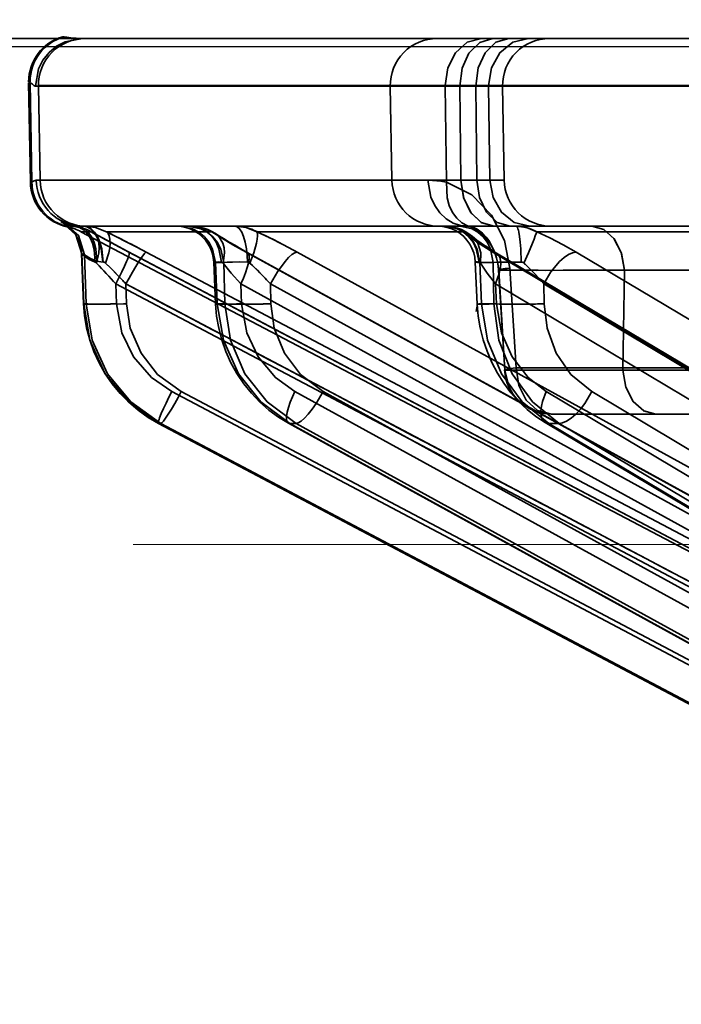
# Model space of a CAD drawing. Header units: millimetres. Extents: x -148444 to 51443, y -4810 to 453290.
# Tile 25 of 256: x 16176 to 16190, y 10918 to 10939. Entities that reach past the tile are written whole.
import ezdxf

# ---------------------------------------------------------------- set-up
doc = ezdxf.new("R2010")
doc.units = ezdxf.units.MM
doc.header["$XCLIPFRAME"] = 2
doc.linetypes.add('DASHED', pattern=[0.75, 0.5, -0.25])
for name, color, linetype in [('AHU03-3-68634OBJ', 8, 'Continuous'), ('EC-MTR_250-0_7OBJ', 8, 'Continuous'), ('FLUID-Wy2', 8, 'Continuous')]:
    doc.layers.add(name, color=color, linetype=linetype)
picture_1 = doc.add_image_def('image1.bmp', size_in_pixel=(951, 911))

msp = doc.modelspace()

# ---------------------------------------------------------------- linework, layer by layer
at = {"layer": 'AHU03-3-68634OBJ', "color": 8, "linetype": 'Continuous', "lineweight": 35, "ltscale": 100}
msp.add_line((16386.277, 10938.602), (16118.277, 10938.602), dxfattribs=at)
at = {"layer": 'EC-MTR_250-0_7OBJ', "color": 8, "linetype": 'Continuous', "lineweight": 35, "ltscale": 100}
for p, q in [((16176.452, 10938.639), (16176.483, 10938.639)), ((16176.871, 10938.602), (16201.946, 10938.602)), ((16175.723, 10937.677), (16175.754, 10937.677)), ((16175.76, 10935.546), (16175.723, 10937.659)), ((16175.755, 10937.659), (16175.723, 10937.659)), ((16175.755, 10937.659), (16175.791, 10935.546)), ((16175.871, 10937.584), (16175.931, 10937.584)), ((16195.845, 10937.602), (16175.931, 10937.602)), ((16175.931, 10937.584), (16175.966, 10935.584)), ((16195.845, 10937.584), (16175.931, 10937.584)), ((16183.457, 10935.584), (16183.422, 10937.584)), ((16184.594, 10937.584), (16184.621, 10935.539)), ((16184.927, 10935.584), (16184.902, 10937.584)), ((16185.242, 10937.584), (16185.267, 10935.584)), ((16185.516, 10937.584), (16185.545, 10935.584)), ((16185.813, 10937.584), (16185.848, 10935.584)), ((16175.791, 10935.546), (16175.76, 10935.546)), ((16185.848, 10935.584), (16175.886, 10935.584)), ((16184.927, 10935.584), (16183.457, 10935.583)), ((16176.527, 10934.629), (16176.507, 10934.643)), ((16176.549, 10934.612), (16176.526, 10934.629)), ((16176.575, 10934.59), (16176.549, 10934.612)), ((16176.565, 10934.582), (16176.597, 10934.582)), ((16176.603, 10934.566), (16176.575, 10934.591)), ((16176.631, 10934.538), (16176.602, 10934.566)), ((16176.658, 10934.508), (16176.63, 10934.539)), ((16185.634, 10934.602), (16176.889, 10934.602)), ((16185.974, 10934.602), (16185.634, 10934.602)), ((16192.25, 10934.602), (16185.974, 10934.602)), ((16176.685, 10934.475), (16176.658, 10934.508)), ((16176.711, 10934.439), (16176.685, 10934.475)), ((16176.736, 10934.401), (16176.711, 10934.439)), ((16176.759, 10934.36), (16176.736, 10934.401)), ((16194.938, 10924.959), (16176.836, 10934.486)), ((16177.056, 10934.486), (16176.836, 10934.486)), ((16179.622, 10934.486), (16177.38, 10934.486)), ((16184.981, 10934.486), (16180.582, 10934.486)), ((16192.619, 10934.486), (16186.54, 10934.486)), ((16177.715, 10934.13), (16197.347, 10923.751)), ((16176.85, 10934.018), (16176.891, 10932.948)), ((16176.854, 10934.013), (16176.895, 10932.951)), ((16176.854, 10934.013), (16176.916, 10933.991)), ((16176.916, 10933.991), (16176.949, 10932.951)), ((16177.86, 10934.052), (16197.346, 10923.752)), ((16178.228, 10934.052), (16197.713, 10923.752)), ((16180.352, 10934.052), (16199.089, 10923.752)), ((16180.378, 10934.045), (16199.114, 10923.745)), ((16181.442, 10934.052), (16200.178, 10923.752)), ((16185.607, 10934.052), (16202.876, 10923.752)), ((16185.684, 10934.031), (16202.952, 10923.731)), ((16187.378, 10934.052), (16204.644, 10923.752)), ((16179.665, 10933.836), (16179.704, 10932.944)), ((16179.7, 10933.829), (16179.738, 10932.951)), ((16179.877, 10933.829), (16179.7, 10933.829)), ((16179.877, 10933.829), (16179.897, 10932.951)), ((16185.232, 10933.839), (16185.274, 10932.941)), ((16185.327, 10933.829), (16185.368, 10932.951)), ((16185.615, 10933.829), (16185.327, 10933.829)), ((16185.615, 10933.829), (16185.627, 10932.951)), ((16185.971, 10933.712), (16186.101, 10931.584)), ((16185.858, 10931.538), (16185.726, 10933.669)), ((16185.731, 10933.665), (16185.858, 10931.538)), ((16188.374, 10931.538), (16188.409, 10933.664)), ((16188.409, 10933.664), (16188.374, 10931.538)), ((16192.956, 10933.664), (16188.409, 10933.664)), ((16177.581, 10933.372), (16177.597, 10932.951)), ((16177.581, 10933.372), (16197.067, 10923.072)), ((16177.795, 10933.372), (16177.808, 10932.951)), ((16177.795, 10933.372), (16197.28, 10923.072)), ((16180.238, 10933.372), (16180.257, 10932.951)), ((16180.238, 10933.372), (16198.975, 10923.072)), ((16180.87, 10933.372), (16180.88, 10932.951)), ((16180.87, 10933.372), (16199.607, 10923.072)), ((16185.664, 10933.372), (16185.684, 10932.951)), ((16185.664, 10933.372), (16202.932, 10923.072)), ((16186.69, 10933.372), (16186.696, 10932.951)), ((16186.69, 10933.372), (16203.958, 10923.072)), ((16176.949, 10932.951), (16176.895, 10932.951)), ((16179.897, 10932.951), (16179.738, 10932.951)), ((16185.627, 10932.951), (16185.368, 10932.951)), ((16194.243, 10931.584), (16186.101, 10931.584)), ((16195.917, 10931.539), (16188.374, 10931.538)), ((16178.77, 10931.081), (16197.115, 10921.379)), ((16178.972, 10931.081), (16197.317, 10921.379)), ((16181.393, 10931.081), (16199.032, 10921.379)), ((16181.991, 10931.081), (16199.631, 10921.379)), ((16186.74, 10931.081), (16202.996, 10921.379)), ((16187.711, 10931.081), (16203.968, 10921.379)), ((16194.444, 10930.602), (16186.853, 10930.602)), ((16197.561, 10920.315), (16178.489, 10930.401)), ((16178.489, 10930.401), (16197.565, 10920.314)), ((16178.492, 10930.401), (16178.489, 10930.401)), ((16178.538, 10930.401), (16178.492, 10930.401)), ((16178.538, 10930.401), (16197.61, 10920.314)), ((16199.587, 10920.324), (16181.253, 10930.408)), ((16181.282, 10930.401), (16199.622, 10920.314)), ((16181.417, 10930.401), (16181.282, 10930.401)), ((16181.417, 10930.401), (16199.756, 10920.314)), ((16186.72, 10930.422), (16186.522, 10930.552)), ((16203.604, 10920.345), (16186.72, 10930.422)), ((16186.801, 10930.401), (16203.703, 10920.314)), ((16187.019, 10930.401), (16186.801, 10930.401)), ((16187.019, 10930.401), (16203.921, 10920.314))]:
    msp.add_line(p, q, dxfattribs=at)
at = {"layer": 'EC-MTR_250-0_7OBJ', "color": 8, "linetype": 'Continuous', "lineweight": 35, "ltscale": 100, "flags": 128}
for points in [[(16175.871, 10937.584), (16175.936, 10937.957), (16176.028, 10938.139), (16176.158, 10938.302), (16176.319, 10938.435), (16176.499, 10938.53), (16176.871, 10938.602)], [(16176.483, 10938.639), (16176.54, 10938.631), (16176.624, 10938.618), (16176.735, 10938.607), (16176.871, 10938.602)], [(16184.594, 10937.602), (16184.65, 10937.979), (16184.81, 10938.298), (16185.059, 10938.521), (16185.362, 10938.602)], [(16184.594, 10937.602), (16184.651, 10937.979), (16184.811, 10938.297), (16185.06, 10938.52), (16185.362, 10938.602)], [(16184.902, 10937.584), (16184.951, 10937.967), (16185.097, 10938.291), (16185.328, 10938.519), (16185.609, 10938.602)], [(16185.242, 10937.584), (16185.295, 10937.979), (16185.442, 10938.298), (16185.671, 10938.521), (16185.949, 10938.602)], [(16185.515, 10937.602), (16185.578, 10937.979), (16185.755, 10938.298), (16186.029, 10938.521), (16186.363, 10938.602)], [(16175.755, 10937.659), (16175.777, 10937.649), (16175.794, 10937.636), (16175.807, 10937.626), (16175.826, 10937.608), (16175.837, 10937.598), (16175.849, 10937.591), (16175.86, 10937.586), (16175.871, 10937.584)], [(16175.791, 10935.546), (16175.815, 10935.555), (16175.839, 10935.567), (16175.862, 10935.579), (16175.886, 10935.584)], [(16175.886, 10935.584), (16175.862, 10935.579), (16175.839, 10935.567), (16175.815, 10935.555), (16175.791, 10935.546)], [(16184.224, 10935.584), (16184.288, 10935.221), (16184.368, 10935.045), (16184.478, 10934.888), (16184.612, 10934.761), (16184.762, 10934.67), (16184.918, 10934.618), (16185.071, 10934.602)], [(16184.224, 10935.584), (16184.414, 10935.573), (16184.621, 10935.539)], [(16184.621, 10935.539), (16184.516, 10935.559), (16184.225, 10935.584)], [(16185.071, 10934.602), (16184.919, 10934.618), (16184.763, 10934.67), (16184.612, 10934.761), (16184.478, 10934.888), (16184.368, 10935.045), (16184.288, 10935.221), (16184.225, 10935.584)], [(16184.621, 10935.539), (16184.634, 10935.207), (16184.677, 10935.045), (16184.746, 10934.898), (16184.836, 10934.774), (16184.944, 10934.678), (16185.063, 10934.614), (16185.185, 10934.579)], [(16185.971, 10933.712), (16185.854, 10934.296), (16185.577, 10934.835), (16185.159, 10935.27), (16184.621, 10935.539)], [(16185.634, 10934.602), (16185.369, 10934.674), (16185.146, 10934.878), (16184.988, 10935.197), (16184.927, 10935.584)], [(16184.927, 10935.584), (16184.983, 10935.211), (16185.131, 10934.899), (16185.359, 10934.68), (16185.634, 10934.602)], [(16185.267, 10935.584), (16185.323, 10935.211), (16185.471, 10934.899), (16185.699, 10934.68), (16185.974, 10934.602)], [(16185.545, 10935.584), (16185.612, 10935.211), (16185.79, 10934.899), (16186.063, 10934.68), (16186.392, 10934.602)], [(16176.854, 10934.013), (16176.729, 10934.418), (16176.416, 10934.701)], [(16176.416, 10934.701), (16176.431, 10934.684), (16176.541, 10934.636), (16176.719, 10934.594)], [(16176.916, 10933.991), (16176.784, 10934.407), (16176.454, 10934.69)], [(16176.749, 10934.611), (16176.607, 10934.639), (16176.504, 10934.672), (16176.454, 10934.69)], [(16176.508, 10934.642), (16176.494, 10934.651), (16176.484, 10934.657), (16176.475, 10934.663), (16176.486, 10934.658), (16176.501, 10934.651), (16176.511, 10934.647), (16176.522, 10934.643), (16176.535, 10934.638), (16176.549, 10934.633), (16176.565, 10934.628), (16176.582, 10934.623), (16176.601, 10934.618), (16176.622, 10934.612), (16176.644, 10934.607), (16176.669, 10934.602), (16176.696, 10934.597), (16176.725, 10934.593)], [(16176.486, 10934.658), (16176.501, 10934.651), (16176.511, 10934.647)], [(16176.523, 10934.643), (16176.535, 10934.638), (16176.549, 10934.633), (16176.565, 10934.628), (16176.582, 10934.623)], [(16176.719, 10934.594), (16176.647, 10934.587), (16176.597, 10934.582)], [(16176.622, 10934.612), (16176.644, 10934.607), (16176.669, 10934.602), (16176.696, 10934.597)], [(16177.138, 10933.838), (16177.119, 10934.109), (16177.084, 10934.239), (16177.032, 10934.356), (16176.965, 10934.453), (16176.888, 10934.526), (16176.804, 10934.572), (16176.719, 10934.594)], [(16177.056, 10934.486), (16176.973, 10934.526), (16176.719, 10934.594)], [(16176.725, 10934.593), (16176.797, 10934.581), (16176.868, 10934.563), (16176.938, 10934.54), (16177.006, 10934.512), (16177.072, 10934.478)], [(16176.749, 10934.611), (16176.836, 10934.587), (16176.921, 10934.539), (16177, 10934.465), (16177.068, 10934.369), (16177.121, 10934.253), (16177.157, 10934.124), (16177.177, 10933.858)], [(16176.846, 10934.602), (16176.86, 10934.602), (16176.875, 10934.602), (16176.889, 10934.602)], [(16177.302, 10933.84), (16177.268, 10934.124), (16177.228, 10934.26), (16177.174, 10934.381), (16177.109, 10934.478), (16177.037, 10934.548), (16176.962, 10934.589), (16176.889, 10934.602)], [(16176.91, 10934.602), (16177.146, 10934.574), (16177.38, 10934.486)], [(16176.91, 10934.602), (16176.981, 10934.589), (16177.054, 10934.548), (16177.125, 10934.478), (16177.188, 10934.381), (16177.24, 10934.26), (16177.279, 10934.124), (16177.313, 10933.84)], [(16179.665, 10933.836), (16179.655, 10933.937), (16179.631, 10934.037), (16179.595, 10934.132), (16179.547, 10934.222), (16179.488, 10934.305), (16179.42, 10934.38), (16179.342, 10934.445), (16179.256, 10934.5), (16179.165, 10934.544), (16179.068, 10934.576), (16178.968, 10934.595), (16178.867, 10934.602)], [(16179.7, 10933.829), (16179.638, 10934.116), (16179.566, 10934.254), (16179.466, 10934.377), (16179.345, 10934.476), (16179.211, 10934.548), (16178.935, 10934.602)], [(16179.877, 10933.829), (16179.815, 10934.116), (16179.743, 10934.254), (16179.643, 10934.377), (16179.522, 10934.476), (16179.388, 10934.548), (16179.112, 10934.602)], [(16179.622, 10934.486), (16179.407, 10934.574), (16179.191, 10934.602)], [(16179.827, 10933.84), (16179.774, 10934.124), (16179.713, 10934.26), (16179.63, 10934.381), (16179.53, 10934.478), (16179.419, 10934.548), (16179.304, 10934.589), (16179.191, 10934.602)], [(16179.192, 10934.602), (16179.279, 10934.597), (16179.367, 10934.584), (16179.454, 10934.563)], [(16179.454, 10934.563), (16179.54, 10934.532), (16179.624, 10934.493), (16179.705, 10934.446)], [(16180.12, 10934.602), (16180.352, 10934.574), (16180.582, 10934.486)], [(16180.12, 10934.602), (16180.166, 10934.589), (16180.213, 10934.548), (16180.259, 10934.478), (16180.3, 10934.381), (16180.334, 10934.26), (16180.359, 10934.124), (16180.374, 10933.981), (16180.38, 10933.84)], [(16185.233, 10933.839), (16185.222, 10933.94), (16185.198, 10934.039), (16185.162, 10934.134), (16185.114, 10934.223), (16185.055, 10934.306), (16184.986, 10934.381), (16184.909, 10934.446), (16184.823, 10934.501), (16184.732, 10934.544), (16184.635, 10934.576), (16184.535, 10934.595), (16184.435, 10934.602)], [(16184.594, 10934.602), (16184.681, 10934.597), (16184.768, 10934.584), (16184.853, 10934.562), (16184.938, 10934.53), (16185.019, 10934.49), (16185.097, 10934.442), (16185.17, 10934.385)], [(16184.594, 10934.602), (16184.681, 10934.597), (16184.768, 10934.584), (16184.853, 10934.562)], [(16184.594, 10934.602), (16184.787, 10934.574), (16184.981, 10934.486)], [(16184.594, 10934.602), (16184.852, 10934.548), (16184.978, 10934.478), (16185.091, 10934.381), (16185.184, 10934.26), (16185.253, 10934.124), (16185.313, 10933.84)], [(16184.622, 10934.602), (16184.877, 10934.548), (16185.001, 10934.476), (16185.112, 10934.377), (16185.204, 10934.254), (16185.271, 10934.116), (16185.327, 10933.829)], [(16185.615, 10933.829), (16185.558, 10934.116), (16185.491, 10934.254), (16185.4, 10934.377), (16185.288, 10934.476), (16185.164, 10934.548), (16184.909, 10934.602)], [(16185.185, 10934.579), (16185.123, 10934.596), (16185.071, 10934.602)], [(16185.127, 10934.592), (16185.107, 10934.597), (16185.091, 10934.599), (16185.08, 10934.601)], [(16185.718, 10933.754), (16185.705, 10933.838), (16185.686, 10933.92), (16185.662, 10933.998), (16185.634, 10934.072), (16185.602, 10934.14), (16185.567, 10934.204), (16185.529, 10934.264), (16185.489, 10934.318), (16185.448, 10934.368), (16185.404, 10934.413), (16185.361, 10934.454), (16185.316, 10934.49), (16185.273, 10934.521), (16185.23, 10934.547), (16185.191, 10934.568), (16185.156, 10934.582), (16185.128, 10934.591)], [(16185.726, 10933.669), (16185.718, 10933.759), (16185.703, 10933.846), (16185.683, 10933.932), (16185.657, 10934.012), (16185.627, 10934.088), (16185.593, 10934.158), (16185.557, 10934.221), (16185.518, 10934.28), (16185.477, 10934.333), (16185.435, 10934.381), (16185.392, 10934.425), (16185.349, 10934.464), (16185.306, 10934.498), (16185.264, 10934.527), (16185.224, 10934.551), (16185.186, 10934.57), (16185.154, 10934.583)], [(16185.185, 10934.579), (16185.273, 10934.538), (16185.386, 10934.452), (16185.463, 10934.37), (16185.519, 10934.296), (16185.58, 10934.195), (16185.629, 10934.095), (16185.672, 10933.98), (16185.714, 10933.807), (16185.731, 10933.665)], [(16186.103, 10934.602), (16186.323, 10934.574), (16186.54, 10934.486)], [(16186.211, 10933.84), (16186.202, 10934.124), (16186.191, 10934.26), (16186.177, 10934.381), (16186.16, 10934.478), (16186.151, 10934.517), (16186.141, 10934.548), (16186.132, 10934.572), (16186.122, 10934.589), (16186.103, 10934.602)], [(16187.714, 10934.602), (16187.968, 10934.533), (16188.183, 10934.342), (16188.34, 10934.041), (16188.409, 10933.664)], [(16188.409, 10933.664), (16188.344, 10934.029), (16188.19, 10934.331), (16187.97, 10934.531), (16187.714, 10934.602)], [(16176.85, 10934.018), (16176.846, 10934.071), (16176.839, 10934.123), (16176.829, 10934.174), (16176.815, 10934.224), (16176.799, 10934.271), (16176.78, 10934.316), (16176.759, 10934.36)], [(16177.056, 10934.486), (16177.111, 10934.451), (16177.158, 10934.398), (16177.194, 10934.328), (16177.217, 10934.242), (16177.226, 10934.143), (16177.22, 10934.037), (16177.171, 10933.817)], [(16177.056, 10934.486), (16177.296, 10934.355), (16177.566, 10934.209), (16177.86, 10934.052)], [(16177.072, 10934.478), (16177.186, 10934.415), (16177.308, 10934.349), (16177.437, 10934.279), (16177.573, 10934.205), (16177.715, 10934.13)], [(16177.072, 10934.478), (16177.186, 10934.415), (16177.309, 10934.348), (16177.439, 10934.278), (16177.575, 10934.204), (16177.718, 10934.128)], [(16177.38, 10934.486), (16177.414, 10934.451), (16177.44, 10934.398), (16177.455, 10934.328), (16177.459, 10934.242), (16177.451, 10934.143), (16177.431, 10934.037), (16177.363, 10933.817)], [(16178.228, 10934.052), (16178.015, 10934.164), (16177.38, 10934.486)], [(16180.352, 10934.052), (16180.074, 10934.209), (16179.831, 10934.354), (16179.622, 10934.486)], [(16179.864, 10933.817), (16179.893, 10934.037), (16179.885, 10934.143), (16179.859, 10934.242), (16179.763, 10934.398), (16179.696, 10934.451), (16179.622, 10934.486)], [(16179.705, 10934.446), (16179.789, 10934.391), (16179.884, 10934.331)], [(16179.884, 10934.331), (16179.992, 10934.266), (16180.11, 10934.197), (16180.239, 10934.123), (16180.378, 10934.045)], [(16180.435, 10933.817), (16180.518, 10934.037), (16180.577, 10934.242), (16180.592, 10934.328), (16180.598, 10934.398), (16180.594, 10934.451), (16180.582, 10934.486)], [(16180.582, 10934.486), (16180.859, 10934.355), (16181.15, 10934.208), (16181.442, 10934.052)], [(16184.938, 10934.53), (16185.019, 10934.49), (16185.097, 10934.442), (16185.17, 10934.385)], [(16184.981, 10934.486), (16185.147, 10934.355), (16185.357, 10934.209), (16185.607, 10934.052)], [(16184.981, 10934.486), (16185.154, 10934.398), (16185.285, 10934.242), (16185.348, 10934.037), (16185.34, 10933.817)], [(16185.171, 10934.384), (16185.213, 10934.349), (16185.267, 10934.308), (16185.331, 10934.26)], [(16186.267, 10933.817), (16186.364, 10934.037), (16186.449, 10934.242), (16186.484, 10934.328), (16186.51, 10934.398), (16186.529, 10934.451), (16186.54, 10934.486)], [(16187.378, 10934.052), (16187.102, 10934.209), (16186.822, 10934.354), (16186.54, 10934.486)], [(16176.85, 10934.018), (16176.846, 10934.071), (16176.839, 10934.124), (16176.829, 10934.174)], [(16185.331, 10934.26), (16185.405, 10934.209), (16185.489, 10934.153), (16185.582, 10934.094), (16185.684, 10934.031)], [(16176.85, 10934.018), (16176.871, 10933.997)], [(16176.871, 10933.997), (16176.92, 10933.955), (16177.013, 10933.891), (16177.138, 10933.838)], [(16176.916, 10933.991), (16176.955, 10933.967), (16177.042, 10933.913), (16177.177, 10933.858)], [(16177.177, 10933.858), (16177.035, 10933.916), (16176.961, 10933.962), (16176.916, 10933.991)], [(16177.581, 10933.372), (16177.711, 10933.633), (16177.765, 10933.75), (16177.809, 10933.852), (16177.827, 10933.896), (16177.841, 10933.936), (16177.853, 10933.97), (16177.861, 10933.999), (16177.866, 10934.021), (16177.867, 10934.038), (16177.863, 10934.051)], [(16177.795, 10933.372), (16177.862, 10933.497), (16177.933, 10933.623), (16178.003, 10933.744), (16178.07, 10933.852), (16178.127, 10933.939), (16178.174, 10934.003), (16178.193, 10934.024), (16178.208, 10934.04), (16178.22, 10934.049)], [(16180.238, 10933.372), (16180.295, 10933.494), (16180.342, 10933.612), (16180.379, 10933.721), (16180.404, 10933.819), (16180.416, 10933.903), (16180.416, 10933.97), (16180.411, 10933.996), (16180.403, 10934.018), (16180.378, 10934.045)], [(16180.378, 10934.045), (16180.352, 10934.052)], [(16180.87, 10933.372), (16181.021, 10933.633), (16181.182, 10933.852), (16181.259, 10933.936), (16181.329, 10933.999), (16181.391, 10934.038), (16181.442, 10934.052)], [(16185.607, 10934.052), (16185.628, 10934.051), (16185.684, 10934.031)], [(16185.684, 10934.031), (16185.725, 10933.995), (16185.754, 10933.942), (16185.77, 10933.873), (16185.774, 10933.791), (16185.765, 10933.698), (16185.743, 10933.595), (16185.664, 10933.372)], [(16186.69, 10933.372), (16186.843, 10933.633), (16187.027, 10933.852), (16187.121, 10933.936), (16187.214, 10933.999), (16187.3, 10934.038), (16187.378, 10934.052)], [(16177.171, 10933.817), (16177.16, 10933.827), (16177.149, 10933.834), (16177.138, 10933.838)], [(16177.581, 10933.372), (16177.473, 10933.489), (16177.171, 10933.817)], [(16177.177, 10933.858), (16177.218, 10933.848), (16177.26, 10933.842), (16177.317, 10933.839)], [(16177.363, 10933.817), (16177.347, 10933.83), (16177.33, 10933.837), (16177.317, 10933.839)], [(16177.363, 10933.817), (16177.452, 10933.728), (16177.729, 10933.443)], [(16177.729, 10933.443), (16177.602, 10933.576), (16177.481, 10933.699), (16177.363, 10933.817)], [(16179.827, 10933.84), (16179.79, 10933.84), (16179.757, 10933.841), (16179.73, 10933.84), (16179.707, 10933.84), (16179.689, 10933.839), (16179.676, 10933.839), (16179.666, 10933.837)], [(16179.7, 10933.829), (16179.685, 10933.831), (16179.674, 10933.833)], [(16179.864, 10933.817), (16179.852, 10933.83), (16179.84, 10933.837), (16179.827, 10933.84)], [(16180.239, 10933.372), (16180.037, 10933.603), (16179.864, 10933.817)], [(16179.864, 10933.817), (16180.037, 10933.603), (16180.239, 10933.372)], [(16179.877, 10933.829), (16179.953, 10933.835), (16180.066, 10933.839), (16180.211, 10933.841), (16180.38, 10933.84)], [(16180.38, 10933.84), (16180.4, 10933.837), (16180.418, 10933.829), (16180.435, 10933.817)], [(16180.647, 10933.611), (16180.594, 10933.664), (16180.435, 10933.817)], [(16180.435, 10933.817), (16180.488, 10933.767), (16180.647, 10933.611)], [(16185.233, 10933.839), (16185.246, 10933.836), (16185.257, 10933.835), (16185.27, 10933.834), (16185.286, 10933.833), (16185.327, 10933.829)], [(16185.327, 10933.829), (16185.286, 10933.833), (16185.27, 10933.834), (16185.257, 10933.835), (16185.246, 10933.836), (16185.235, 10933.838)], [(16185.313, 10933.84), (16185.278, 10933.841), (16185.264, 10933.841), (16185.253, 10933.841), (16185.238, 10933.84)], [(16185.34, 10933.817), (16185.326, 10933.834), (16185.313, 10933.84)], [(16185.34, 10933.817), (16185.483, 10933.603), (16185.664, 10933.372)], [(16185.664, 10933.372), (16185.483, 10933.603), (16185.34, 10933.817)], [(16185.615, 10933.829), (16185.723, 10933.835), (16185.863, 10933.839), (16186.211, 10933.84)], [(16185.726, 10933.669), (16185.742, 10933.678), (16185.761, 10933.682), (16185.789, 10933.688), (16185.824, 10933.693), (16185.866, 10933.699), (16185.971, 10933.712)], [(16185.731, 10933.665), (16185.748, 10933.679), (16185.774, 10933.685), (16185.81, 10933.691), (16185.856, 10933.698), (16185.91, 10933.705), (16185.971, 10933.712)], [(16186.267, 10933.817), (16186.249, 10933.83), (16186.231, 10933.837), (16186.211, 10933.84)], [(16186.69, 10933.372), (16186.513, 10933.575), (16186.32, 10933.768)], [(16186.32, 10933.768), (16186.513, 10933.575), (16186.69, 10933.372)], [(16188.409, 10933.667), (16187.372, 10933.664), (16186.533, 10933.663), (16186.011, 10933.664), (16185.731, 10933.665)], [(16185.731, 10933.665), (16185.81, 10933.665), (16185.936, 10933.665), (16186.106, 10933.664), (16186.321, 10933.664), (16186.57, 10933.664), (16186.737, 10933.663), (16187.105, 10933.664), (16187.604, 10933.665), (16188.025, 10933.666), (16188.409, 10933.667)], [(16177.597, 10932.951), (16177.466, 10932.947), (16177.334, 10932.943), (16177.209, 10932.941), (16177.097, 10932.94), (16177.049, 10932.94), (16177.007, 10932.94), (16176.971, 10932.941), (16176.941, 10932.942), (16176.919, 10932.943), (16176.903, 10932.945), (16176.891, 10932.939), (16176.903, 10932.892)], [(16176.956, 10932.435), (16176.912, 10932.691), (16176.891, 10932.948)], [(16176.895, 10932.951), (16177.029, 10932.173), (16177.356, 10931.462), (16177.852, 10930.859), (16178.492, 10930.401)], [(16176.949, 10932.951), (16177.079, 10932.173), (16177.404, 10931.462), (16177.898, 10930.859), (16178.538, 10930.401)], [(16178.538, 10930.401), (16177.899, 10930.855), (16177.401, 10931.46), (16177.076, 10932.175), (16176.949, 10932.951)], [(16177.744, 10932.949), (16177.463, 10932.942), (16177.327, 10932.94), (16177.204, 10932.94), (16177.102, 10932.941), (16177.024, 10932.943), (16176.996, 10932.945), (16176.974, 10932.947), (16176.958, 10932.949)], [(16177.597, 10932.951), (16177.709, 10932.335), (16177.959, 10931.82), (16178.34, 10931.379), (16178.77, 10931.081)], [(16178.972, 10931.081), (16178.469, 10931.447), (16178.116, 10931.896), (16177.887, 10932.432), (16177.808, 10932.951)], [(16180.257, 10932.951), (16180.15, 10932.947), (16180.046, 10932.944), (16179.949, 10932.942), (16179.864, 10932.94), (16179.827, 10932.94), (16179.795, 10932.94), (16179.767, 10932.94), (16179.744, 10932.94), (16179.726, 10932.941), (16179.714, 10932.942), (16179.703, 10932.942), (16179.705, 10932.953)], [(16179.704, 10932.944), (16179.723, 10932.949), (16179.738, 10932.951)], [(16179.77, 10932.433), (16179.726, 10932.688), (16179.704, 10932.944)], [(16181.282, 10930.401), (16180.666, 10930.859), (16180.188, 10931.462), (16179.87, 10932.173), (16179.738, 10932.951)], [(16179.897, 10932.951), (16179.939, 10932.947), (16180, 10932.944), (16180.177, 10932.94), (16180.41, 10932.94), (16180.662, 10932.944)], [(16179.897, 10932.951), (16180.019, 10932.173), (16180.329, 10931.462), (16180.802, 10930.859), (16181.417, 10930.401)], [(16180.257, 10932.951), (16180.368, 10932.335), (16180.61, 10931.82), (16180.978, 10931.379), (16181.393, 10931.081)], [(16181.991, 10931.081), (16181.508, 10931.447), (16181.17, 10931.896), (16180.953, 10932.432), (16180.88, 10932.951)], [(16185.684, 10932.951), (16185.602, 10932.948), (16185.525, 10932.945), (16185.454, 10932.943), (16185.392, 10932.941), (16185.365, 10932.94), (16185.341, 10932.94), (16185.321, 10932.94), (16185.304, 10932.94), (16185.291, 10932.94), (16185.279, 10932.94), (16185.251, 10932.785)], [(16185.274, 10932.941), (16185.289, 10932.944), (16185.3, 10932.945), (16185.313, 10932.946), (16185.33, 10932.948), (16185.368, 10932.951)], [(16185.338, 10932.435), (16185.296, 10932.687), (16185.274, 10932.941)], [(16186.801, 10930.401), (16186.232, 10930.859), (16185.79, 10931.462), (16185.494, 10932.173), (16185.368, 10932.951)], [(16185.627, 10932.951), (16185.744, 10932.945), (16185.909, 10932.941), (16186.113, 10932.94), (16186.333, 10932.941)], [(16185.627, 10932.951), (16185.736, 10932.173), (16186.019, 10931.462), (16186.453, 10930.859), (16187.019, 10930.401)], [(16185.684, 10932.951), (16185.79, 10932.335), (16186.016, 10931.82), (16186.357, 10931.379), (16186.74, 10931.081)], [(16187.711, 10931.081), (16187.266, 10931.447), (16186.957, 10931.896), (16186.76, 10932.432), (16186.696, 10932.951)], [(16178.056, 10930.682), (16177.857, 10930.852), (16177.672, 10931.04), (16177.504, 10931.244), (16177.354, 10931.462), (16177.222, 10931.692), (16177.112, 10931.933), (16177.023, 10932.181), (16176.956, 10932.435)], [(16180.837, 10930.687), (16180.645, 10930.857), (16180.467, 10931.044), (16180.304, 10931.247), (16180.158, 10931.464), (16180.03, 10931.693), (16179.923, 10931.933), (16179.835, 10932.18), (16179.77, 10932.433)], [(16186.522, 10930.552), (16186.334, 10930.701), (16186.155, 10930.87), (16185.99, 10931.057), (16185.838, 10931.259), (16185.702, 10931.475), (16185.583, 10931.702), (16185.483, 10931.94), (16185.401, 10932.184), (16185.338, 10932.435)], [(16185.858, 10931.538), (16185.869, 10931.549), (16185.905, 10931.557), (16185.941, 10931.564), (16185.986, 10931.57), (16186.04, 10931.577), (16186.101, 10931.584)], [(16185.858, 10931.538), (16185.869, 10931.549), (16185.905, 10931.557), (16185.941, 10931.564), (16185.986, 10931.57), (16186.04, 10931.577), (16186.101, 10931.584)], [(16188.374, 10931.538), (16187.918, 10931.538), (16187.405, 10931.538), (16186.872, 10931.539), (16186.634, 10931.538), (16186.386, 10931.538), (16186.119, 10931.538), (16185.931, 10931.538), (16185.858, 10931.538)], [(16186.853, 10930.602), (16186.5, 10930.666), (16186.327, 10930.753), (16186.17, 10930.873), (16186.041, 10931.022), (16185.944, 10931.19), (16185.858, 10931.538)], [(16186.853, 10930.602), (16186.5, 10930.666), (16186.327, 10930.753), (16186.17, 10930.873), (16186.041, 10931.022), (16185.944, 10931.19), (16185.858, 10931.538)], [(16186.101, 10931.584), (16186.161, 10931.211), (16186.318, 10930.899), (16186.56, 10930.68), (16186.853, 10930.602)], [(16188.374, 10931.538), (16188.44, 10931.175), (16188.595, 10930.872), (16188.816, 10930.672), (16189.076, 10930.602)], [(16188.374, 10931.538), (16188.44, 10931.175), (16188.595, 10930.872), (16188.817, 10930.672), (16189.076, 10930.602)], [(16178.5, 10930.488), (16178.512, 10930.524), (16178.547, 10930.611), (16178.593, 10930.718), (16178.648, 10930.836), (16178.708, 10930.959), (16178.77, 10931.081)], [(16178.538, 10930.401), (16178.557, 10930.412), (16178.572, 10930.427), (16178.591, 10930.448), (16178.637, 10930.511), (16178.695, 10930.598), (16178.762, 10930.706), (16178.833, 10930.828), (16178.904, 10930.955), (16178.972, 10931.081)], [(16181.253, 10930.408), (16181.229, 10930.434), (16181.221, 10930.455), (16181.215, 10930.482), (16181.215, 10930.551), (16181.229, 10930.639), (16181.256, 10930.741), (16181.294, 10930.853), (16181.34, 10930.968), (16181.393, 10931.081)], [(16181.991, 10931.081), (16181.845, 10930.828), (16181.762, 10930.706), (16181.677, 10930.598), (16181.596, 10930.511), (16181.524, 10930.448), (16181.464, 10930.412), (16181.417, 10930.401)], [(16186.72, 10930.422), (16186.679, 10930.458), (16186.65, 10930.512), (16186.633, 10930.583), (16186.63, 10930.669), (16186.641, 10930.767), (16186.664, 10930.871), (16186.74, 10931.081)], [(16187.711, 10931.081), (16187.563, 10930.828), (16187.471, 10930.706), (16187.372, 10930.598), (16187.272, 10930.511), (16187.176, 10930.448), (16187.091, 10930.412), (16187.019, 10930.401)], [(16178.489, 10930.401), (16178.267, 10930.532), (16178.056, 10930.682)], [(16181.253, 10930.408), (16181.04, 10930.538), (16180.837, 10930.687)], [(16178.489, 10930.401), (16178.484, 10930.418), (16178.486, 10930.435), (16178.491, 10930.458), (16178.5, 10930.488)], [(16181.282, 10930.401), (16181.253, 10930.408)], [(16186.801, 10930.401), (16186.758, 10930.406), (16186.72, 10930.422)]]:
    msp.add_lwpolyline(points, dxfattribs=at)
at = {"layer": 'EC-MTR_250-0_7OBJ', "color": 8, "linetype": 'Continuous', "lineweight": 35, "ltscale": 100}
for centre, radius, start, end in [((16176.723, 10937.677), 1, 105.7426, 180), ((16176.754, 10937.677), 1, 105.7502, 179.9999), ((16176.931, 10937.602), 1, 90.0031, 181.0032), ((16184.423, 10937.602), 1, 90.0406, 181.0085), ((16186.813, 10937.602), 1, 90, 181), ((16176.76, 10935.563), 1, 181, 258.7792), ((16176.791, 10935.563), 1, 180.9959, 258.7728), ((16176.886, 10935.602), 1, 181.0137, 262.0907), ((16176.966, 10935.601), 1, 180.9967, 269.997), ((16184.457, 10935.602), 1, 181.0148, 269.9996), ((16186.848, 10935.602), 1, 181, 270), ((16175.497, 10931.375), 3.45, 73.9045, 74.5637), ((16175.577, 10931.656), 3.159, 73.8743, 74.5944), ((16176.371, 10933.602), 1, 62.2415, 78.7792), ((16176.595, 10933.622), 0.98, 61.9314, 82.7242), ((16176.889, 10935.653), 1.052, 262.3057, 269.953), ((16176.889, 10935.646), 1.045, 262.2804, 269.9796), ((16180.12, 10933.617), 0.985, 62.0264, 90.0362), ((16186.101, 10933.708), 0.893, 60.5927, 89.9212), ((16199.328, 10974.795), 46.053, 241.077, 242.2141), ((16162.397, 10904.16), 33.825, 62.0938, 63.7081), ((16174.838, 10922.041), 13.707, 61.1969, 65.2241), ((16207.838, 10961.766), 41.492, 222.3455, 223.181), ((16183.864, 10931.147), 3.592, 46.8641, 48.0107), ((16175.714, 10928.764), 6.915, 41.7896, 44.5011), ((16175.729, 10928.777), 6.896, 41.7861, 44.5055), ((16166.173, 10922.533), 15.892, 43.0053, 43.353), ((16166.174, 10922.534), 15.891, 43.0053, 43.3531), ((20885.394, 19829.935), 10065.303, 242.1145313, 242.2401507), ((16177.077, 10954.234), 21.296, 271.7955, 271.967), ((16177.078, 10954.201), 21.263, 271.7954, 271.9672), ((16180.236, 10951.171), 18.232, 271.3404, 272.0257), ((16180.246, 10950.83), 17.89, 271.3338, 272.0323), ((16186.1, 10948.978), 16.038, 270.8294, 272.1297), ((16186.123, 10948.096), 15.156, 270.7915, 272.1675), ((16186.853, 10931.602), 1, 183.4604, 270)]:
    msp.add_arc(centre, radius, start, end, dxfattribs=at)
at = {"layer": 'FLUID-Wy2', "color": 8, "linetype": 'Continuous', "lineweight": 25, "ltscale": 100}
msp.add_line((15727.948, 10938.43), (17727.948, 10938.43), dxfattribs=at)
at = {"layer": 'FLUID-Wy2', "color": 8, "linetype": 'Continuous', "lineweight": 18, "ltscale": 100}
msp.add_line((15727.948, 10938.43), (17727.948, 10938.43), dxfattribs=at)
at = {"layer": 'FLUID-Wy2', "color": 8, "linetype": 'DASHED', "lineweight": 18, "ltscale": 100}
msp.add_line((17727.948, 10927.823), (15727.948, 10927.823), dxfattribs=at)

# ---------------------------------------------------------------- pictures from other files: only their frames are drawn
at = {"color": 8, "lineweight": 13}
image = msp.add_image(picture_1, insert=(15772.134, 11523.821), size_in_units=(1986.021, 1904.625), rotation=-90, dxfattribs=at)
image.set_boundary_path([(-0.5, -0.5), (950.5, 910.5)])

doc.saveas('drawing.dxf')
